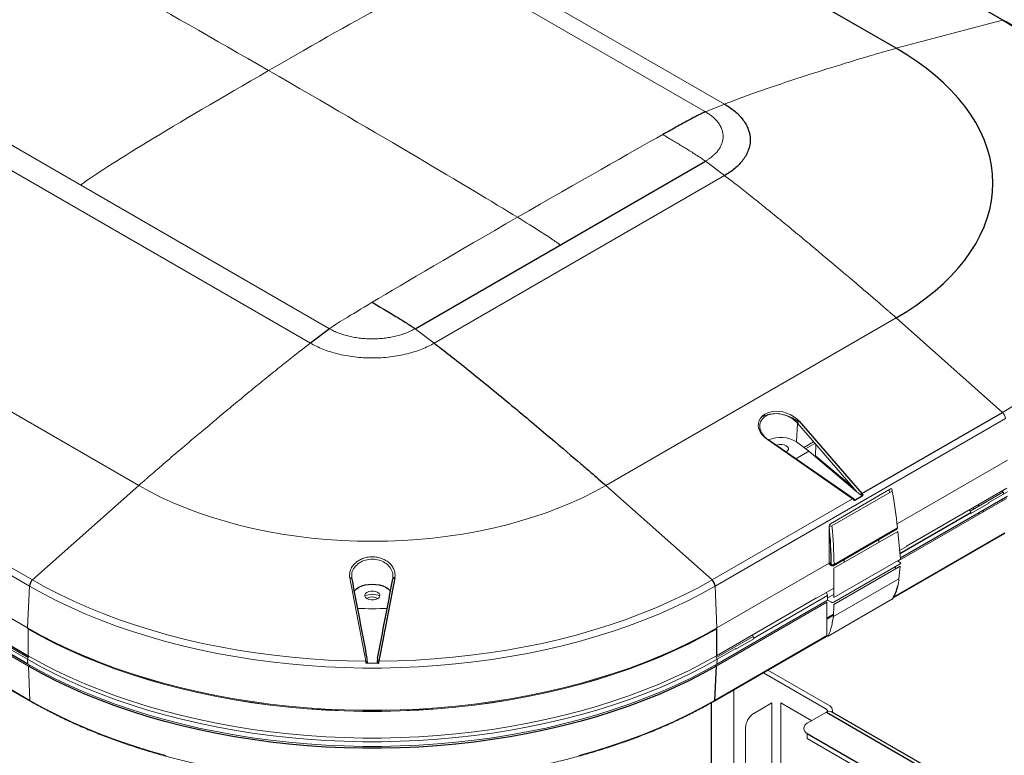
# Paper-space layout '_Isometric' of a CAD drawing. Header units: millimetres. Extents: x -1342 to 1339, y -551 to 2740.
# Tile 87 of 90: x -888 to -385, y 2175 to 2552. Entities that reach past the tile are written whole.
import ezdxf

# ---------------------------------------------------------------- set-up
doc = ezdxf.new("R2010")
doc.units = ezdxf.units.MM

psp = doc.layouts.new('_Isometric')

# ---------------------------------------------------------------- linework, layer by layer
at = {"color": 144, "linetype": 'Continuous', "lineweight": 18}
for p, q in [((-384.72, 2551.24), (-639.28, 2698.19)), ((-782.35, 2655.32), (-527.79, 2508.37)), ((-537.58, 2504.47), (-792.13, 2651.42)), ((-385.67, 2551.33), (-510.56, 2623.42)), ((-440.01, 2536.93), (-385.67, 2551.33)), ((-729.79, 2393.51), (-984.35, 2540.46)), ((-739.57, 2386.11), (-994.13, 2533.06)), ((-527.79, 2508.37), (-537.58, 2504.47)), ((-537.58, 2479.23), (-527.79, 2471.83)), ((-527.79, 2471.83), (-676.29, 2386.11)), ((-1081.91, 2460.28), (-827.35, 2313.32)), ((-883.26, 2261.83), (-1137.82, 2408.79)), ((-588.51, 2313.32), (-440.01, 2399.04)), ((-440.01, 2399.04), (-385.67, 2350.7)), ((-686.07, 2393.51), (-676.29, 2386.11)), ((-1138.77, 2387.42), (-884.21, 2240.46)), ((-883.81, 2220.94), (-1138.37, 2367.89)), ((-384.1, 2347.56), (-532.59, 2261.83)), ((-508.55, 2348.84), (-508.26, 2348.58)), ((-509.73, 2343.33), (-509.56, 2340.76)), ((-490.55, 2345.15), (-491.03, 2335.57)), ((-459.92, 2309.85), (-490.55, 2345.15)), ((-490.19, 2345.99), (-489.69, 2346.28)), ((-1006.59, 2337.07), (-881.7, 2264.97)), ((-462.3, 2306.45), (-505.82, 2336.76)), ((-461.91, 2306.59), (-505.43, 2336.9)), ((-491.03, 2335.57), (-484.75, 2330.79)), ((-490.26, 2335.17), (-490.86, 2335.44)), ((-490.26, 2335.17), (-490.4, 2335.09)), ((-482.27, 2335.61), (-487.29, 2332.72)), ((-486.35, 2332), (-481.54, 2334.78)), ((-481.28, 2328.54), (-481.08, 2334.24)), ((-491.27, 2327.03), (-484.75, 2330.79)), ((-484.75, 2330.79), (-459.92, 2309.85)), ((-462.29, 2312.59), (-481.28, 2328.54)), ((-479.55, 2327.08), (-480.03, 2326.81)), ((-479.87, 2326.68), (-479.39, 2326.95)), ((-439.55, 2293.63), (-383.16, 2326.19)), ((-471.44, 2320.27), (-471.93, 2319.98)), ((-827.35, 2313.32), (-881.7, 2264.97)), ((-588.51, 2313.32), (-534.16, 2264.97)), ((-473.66, 2293.75), (-442.85, 2311.53)), ((-461.69, 2311.89), (-462.07, 2311.67)), ((-461.57, 2311.76), (-461.93, 2311.55)), ((-434.74, 2282.32), (-383.47, 2311.92)), ((-534.16, 2264.97), (-462.3, 2306.45)), ((-442.07, 2310.41), (-472.88, 2292.62)), ((-462.21, 2306.52), (-461.36, 2305.97)), ((-443.4, 2309.64), (-443.67, 2311.06)), ((-442.11, 2311.15), (-442.02, 2310.14)), ((-383.56, 2306.66), (-439.16, 2274.56)), ((-385.16, 2310.03), (-402.22, 2300.18)), ((-383.12, 2310.13), (-392.64, 2304.63)), ((-385.74, 2306.25), (-385.77, 2305.38)), ((-385.56, 2310.68), (-385.6, 2309.78)), ((-385.59, 2310.69), (-385.56, 2310.68)), ((-385.08, 2308.99), (-385.16, 2310.03)), ((-392.66, 2304.31), (-401.89, 2298.98)), ((-397.72, 2302.78), (-398.26, 2303.38)), ((-392.66, 2304.31), (-392.64, 2304.63)), ((-401.88, 2299.3), (-402.5, 2300.93)), ((-401.88, 2299.3), (-401.89, 2298.98)), ((-395.16, 2299.96), (-395.66, 2300.52)), ((-474.33, 2292.55), (-474.33, 2273.1)), ((-471.79, 2272.9), (-439.34, 2291.64)), ((-439.66, 2291.45), (-439.66, 2291.45)), ((-439.34, 2292.45), (-439.43, 2292.5)), ((-474.11, 2288.95), (-474.33, 2288.82)), ((-439.66, 2291), (-472.11, 2272.27)), ((-471.83, 2270.99), (-439.14, 2289.86)), ((-441.56, 2255.82), (-384.58, 2288.71)), ((-437.85, 2275.62), (-439.14, 2289.86)), ((-448.88, 2285.68), (-448.88, 2284.24)), ((-434.74, 2282.12), (-438.26, 2280.09)), ((-434.74, 2282.32), (-434.74, 2282.12)), ((-531.65, 2240.46), (-474.33, 2273.55)), ((-474.33, 2273.55), (-473.21, 2272.9)), ((-472.89, 2272.27), (-474.33, 2273.1)), ((-474.19, 2273.47), (-473.43, 2273.91)), ((-473.38, 2273), (-473.21, 2273.1)), ((-473.21, 2272.9), (-472.89, 2272.27)), ((-471.79, 2272.9), (-472.11, 2272.27)), ((-471.96, 2252.37), (-438.01, 2271.97)), ((-471.94, 2253.57), (-437.97, 2273.19)), ((-471.83, 2256), (-437.85, 2275.62)), ((-471.83, 2270.99), (-471.83, 2256)), ((-466.56, 2275.47), (-466.56, 2274.03)), ((-440.32, 2271.83), (-440.44, 2270.57)), ((-437.97, 2273.87), (-439.42, 2274.71)), ((-438.7, 2265.5), (-438.01, 2271.97)), ((-718.36, 2267.9), (-718.43, 2265.54)), ((-883.26, 2261.83), (-884.21, 2240.46)), ((-532.59, 2261.83), (-531.65, 2240.46)), ((-472.06, 2246.25), (-438.7, 2265.5)), ((-438.7, 2265.48), (-472.06, 2246.23)), ((-441.02, 2264.16), (-441.02, 2264.14)), ((-711.81, 2256.85), (-711.57, 2256.91)), ((-704.28, 2256.91), (-704.05, 2256.85)), ((-531.96, 2226.19), (-480.7, 2255.79)), ((-475.06, 2257.05), (-512.85, 2235.23)), ((-480.7, 2255.59), (-471.83, 2260.71)), ((-480.7, 2255.59), (-480.7, 2255.79)), ((-475.59, 2258.54), (-475.06, 2257.05)), ((-471.83, 2257.63), (-475.06, 2255.77)), ((-475.06, 2254.68), (-475.06, 2257.05)), ((-710.45, 2255.66), (-710.72, 2255.48)), ((-475.48, 2253.59), (-532.05, 2220.94)), ((-475.06, 2254.68), (-531.72, 2221.97)), ((-475.48, 2253.59), (-475.48, 2236.23)), ((-475.06, 2254.68), (-473.13, 2253.57)), ((-474.81, 2236.28), (-441.86, 2255.3)), ((-471.96, 2252.37), (-472.06, 2246.25)), ((-460.96, 2252.63), (-460.96, 2252.65)), ((-475.48, 2244.92), (-472.04, 2246.9)), ((-466.27, 2249.57), (-466.27, 2249.59)), ((-883.92, 2225.3), (-917.31, 2244.57)), ((-883.89, 2239.83), (-883.89, 2226.19)), ((-532.87, 2203.4), (-475.48, 2236.53)), ((-531.65, 2240.46), (-531.96, 2239.83)), ((-513.17, 2236.13), (-531.94, 2225.3)), ((-513.44, 2236.89), (-512.85, 2235.23)), ((-475.13, 2236.37), (-475.48, 2236.57)), ((-474.66, 2236.64), (-475.13, 2236.37)), ((-512.87, 2234.91), (-522.09, 2229.59)), ((-512.87, 2234.91), (-512.85, 2235.23)), ((-884.25, 2224.41), (-893.77, 2229.9)), ((-884.25, 2224.41), (-883.64, 2226.05)), ((-531.61, 2224.41), (-532.22, 2226.05)), ((-522.08, 2229.9), (-531.61, 2224.41)), ((-522.08, 2229.9), (-522.09, 2229.59)), ((-884.25, 2224.41), (-884.14, 2221.97)), ((-883.81, 2220.94), (-883.07, 2221.36)), ((-883.81, 2220.94), (-882.99, 2203.4)), ((-705.22, 2224.69), (-705.25, 2224.5)), ((-532.05, 2220.94), (-532.79, 2221.36)), ((-531.61, 2224.41), (-531.72, 2221.97)), ((-507.86, 2217.54), (-476.25, 2199.29)), ((-505.61, 2218.84), (-474.01, 2200.59)), ((-522.97, 2148.6), (-522.97, 2208.82)), ((-503.55, 2202.09), (-512.78, 2196.76)), ((-503.55, 1923.81), (-503.55, 2202.09)), ((-499.06, 2202.09), (-499.06, 1921.22)), ((-483.23, 2192.96), (-499.06, 2202.09)), ((-475.69, 2197.31), (-485.48, 2191.66)), ((-472.57, 2197.27), (-472.57, 2198.1)), ((-517.02, 2154.3), (-517.02, 2189.41)), ((-485.48, 2186.48), (-485.48, 2183.88)), ((-485.48, 2183.88), (346.41, 1703.65))]:
    psp.add_line(p, q, dxfattribs=at)
at = {"color": 7, "linetype": 'Continuous', "lineweight": 25}
for p, q in [((-440.01, 2536.93), (-694.57, 2683.88)), ((-686.07, 2393.51), (-537.58, 2479.23)), ((-729.79, 2393.51), (-739.57, 2386.11)), ((-1138.45, 2373.15), (-883.89, 2226.19)), ((-884.14, 2221.97), (-1138.69, 2368.93)), ((-1137.55, 2350.35), (-882.99, 2203.4)), ((-1137.34, 2349.94), (-882.79, 2202.99)), ((-457.52, 2309.21), (-385.67, 2350.7)), ((-489.57, 2346.14), (-457.52, 2309.21)), ((-461.51, 2305.69), (-456.89, 2308.36)), ((-383.23, 2307.7), (-437.9, 2276.14)), ((-400.05, 2301.43), (-400.59, 2302.03)), ((-401.88, 2299.3), (-438.1, 2278.39)), ((-397.5, 2298.61), (-398.01, 2299.16)), ((-441.33, 2256.24), (-384.37, 2289.12)), ((-472.04, 2247.32), (-475.48, 2245.34)), ((-884.21, 2240.46), (-883.89, 2239.83)), ((-533.07, 2202.99), (-475.48, 2236.23)), ((-531.96, 2239.83), (-531.96, 2226.19)), ((-710.61, 2224.53), (-710.64, 2224.69)), ((-532.05, 2220.94), (-532.87, 2203.4)), ((-534.69, 2202.06), (-534.69, 2139.2)), ((-475.69, 2197.31), (359.35, 1715.25)), ((360.63, 1716.27), (-473.09, 2197.57)), ((-485.48, 2186.48), (348.07, 1705.28))]:
    psp.add_line(p, q, dxfattribs=at)
at = {"color": 7, "linetype": 'Continuous', "lineweight": 25, "flags": 128}
for points in [[(-313.71, 2452.96), (-314.02, 2458.43), (-314.7, 2463.89), (-315.74, 2469.33), (-317.15, 2474.74), (-318.92, 2480.12), (-321.04, 2485.45), (-323.52, 2490.74), (-326.35, 2495.96), (-329.53, 2501.12), (-333.04, 2506.2), (-336.9, 2511.2), (-341.09, 2516.11), (-345.6, 2520.93), (-350.43, 2525.63), (-355.57, 2530.23), (-361.02, 2534.71), (-366.76, 2539.07), (-372.79, 2543.3), (-379.09, 2547.38), (-385.67, 2551.33)], [(-440.01, 2399.04), (-434.63, 2402.3), (-429.5, 2405.7), (-424.66, 2409.23), (-420.1, 2412.89), (-415.84, 2416.66), (-411.89, 2420.54), (-408.25, 2424.53), (-404.94, 2428.6), (-401.95, 2432.77), (-399.3, 2437), (-396.99, 2441.3), (-395.03, 2445.66), (-393.42, 2450.07), (-392.17, 2454.52), (-391.27, 2458.99), (-390.73, 2463.48), (-390.55, 2467.99), (-390.73, 2472.49), (-391.27, 2476.98), (-392.17, 2481.46), (-393.42, 2485.9), (-395.03, 2490.31), (-396.99, 2494.67), (-399.3, 2498.97), (-401.95, 2503.21), (-404.94, 2507.37), (-408.25, 2511.44), (-411.89, 2515.43), (-415.84, 2519.31), (-420.1, 2523.09), (-424.66, 2526.74), (-429.5, 2530.27), (-434.63, 2533.67), (-440.01, 2536.93)], [(-696.42, 2266.05), (-696.62, 2266.07), (-696.8, 2266.05), (-696.98, 2266.01), (-697.13, 2265.95), (-697.25, 2265.87), (-697.35, 2265.77), (-697.41, 2265.66), (-697.43, 2265.54)], [(-717.32, 2259.04), (-717.01, 2259.48), (-716.05, 2260.42), (-714.81, 2261.25), (-713.32, 2261.92), (-711.63, 2262.42), (-709.81, 2262.73), (-707.93, 2262.83), (-706.04, 2262.73), (-704.22, 2262.42), (-702.54, 2261.92), (-701.05, 2261.25), (-699.8, 2260.42), (-698.85, 2259.48), (-698.56, 2259.08)], [(-532.05, 2220.94), (-538.91, 2217.12), (-546.03, 2213.46), (-553.38, 2209.96), (-560.96, 2206.63), (-568.75, 2203.46), (-576.75, 2200.47), (-584.94, 2197.66), (-593.31, 2195.03), (-601.85, 2192.59), (-610.55, 2190.34), (-619.38, 2188.29), (-628.35, 2186.43), (-637.44, 2184.77), (-646.63, 2183.31), (-655.9, 2182.06), (-665.26, 2181.01), (-674.68, 2180.17), (-684.14, 2179.54), (-693.64, 2179.12), (-703.16, 2178.91), (-712.69, 2178.91), (-722.22, 2179.12), (-731.72, 2179.54), (-741.18, 2180.17), (-750.6, 2181.01), (-759.95, 2182.06), (-769.23, 2183.31), (-778.42, 2184.77), (-787.51, 2186.43), (-796.47, 2188.29), (-805.31, 2190.34), (-814.01, 2192.59), (-822.55, 2195.03), (-830.92, 2197.66), (-839.11, 2200.47), (-847.11, 2203.46), (-854.9, 2206.63), (-862.48, 2209.96), (-869.83, 2213.46), (-876.94, 2217.12), (-883.81, 2220.94)]]:
    psp.add_lwpolyline(points, dxfattribs=at)
at = {"color": 144, "linetype": 'Continuous', "lineweight": 18, "flags": 128}
for points in [[(-385.67, 2350.7), (-379.09, 2354.64), (-372.79, 2358.73), (-366.76, 2362.95), (-361.02, 2367.31), (-355.57, 2371.79), (-350.43, 2376.39), (-345.6, 2381.1), (-341.09, 2385.91), (-336.9, 2390.82), (-333.04, 2395.82), (-329.53, 2400.9), (-326.35, 2406.06), (-323.52, 2411.29), (-321.04, 2416.57), (-318.92, 2421.9), (-317.15, 2427.28), (-315.74, 2432.69), (-314.7, 2438.13), (-314.02, 2443.59), (-313.71, 2449.06)], [(-505.82, 2336.76), (-507.32, 2337.96), (-508.58, 2339.3), (-509.55, 2340.73), (-510.2, 2342.22), (-510.52, 2343.71), (-510.5, 2345.18), (-510.14, 2346.56), (-509.44, 2347.83), (-508.44, 2348.94), (-507.15, 2349.86), (-505.62, 2350.56), (-503.89, 2351.03), (-502.02, 2351.25), (-500.05, 2351.21), (-498.06, 2350.91), (-496.08, 2350.37), (-494.19, 2349.59), (-492.45, 2348.61), (-490.89, 2347.45), (-489.57, 2346.14)], [(-505.82, 2336.76), (-505.71, 2336.84), (-505.61, 2336.89), (-505.52, 2336.91), (-505.45, 2336.91), (-505.43, 2336.9)], [(-496.24, 2330.49), (-495.52, 2331.06), (-495.15, 2331.73), (-495.15, 2332.43), (-495.52, 2333.1), (-496.24, 2333.67), (-497.23, 2334.09), (-498.39, 2334.3), (-499.61, 2334.3), (-500.77, 2334.09), (-501.19, 2333.94)], [(-827.35, 2313.32), (-821.71, 2310.21), (-815.82, 2307.25), (-809.71, 2304.46), (-803.37, 2301.83), (-796.84, 2299.37), (-790.11, 2297.09), (-783.21, 2294.99), (-776.15, 2293.07), (-768.94, 2291.35), (-761.6, 2289.82), (-754.15, 2288.49), (-746.6, 2287.35), (-738.96, 2286.43), (-731.26, 2285.7), (-723.51, 2285.18), (-715.73, 2284.87), (-707.93, 2284.77), (-700.13, 2284.87), (-692.35, 2285.18), (-684.6, 2285.7), (-676.9, 2286.43), (-669.26, 2287.35), (-661.71, 2288.49), (-654.26, 2289.82), (-646.92, 2291.35), (-639.71, 2293.07), (-632.65, 2294.99), (-625.75, 2297.09), (-619.02, 2299.37), (-612.48, 2301.83), (-606.15, 2304.46), (-600.03, 2307.25), (-594.15, 2310.21), (-588.51, 2313.32)], [(-462.3, 2306.45), (-462.23, 2306.51), (-462.16, 2306.56), (-462.09, 2306.59), (-462.03, 2306.61), (-461.98, 2306.61), (-461.94, 2306.61), (-461.9, 2306.59), (-461.88, 2306.55)], [(-719.43, 2266.05), (-719.24, 2266.07), (-719.05, 2266.05), (-718.88, 2266.01), (-718.73, 2265.95), (-718.6, 2265.87), (-718.51, 2265.77), (-718.45, 2265.66), (-718.43, 2265.54)], [(-532.59, 2261.83), (-539.44, 2258.03), (-546.53, 2254.38), (-553.86, 2250.89), (-561.41, 2247.57), (-569.18, 2244.41), (-577.16, 2241.43), (-585.32, 2238.63), (-593.67, 2236.01), (-602.18, 2233.58), (-610.85, 2231.33), (-619.66, 2229.28), (-628.6, 2227.43), (-637.66, 2225.78), (-646.82, 2224.32), (-656.06, 2223.07), (-665.39, 2222.03), (-674.78, 2221.19), (-684.22, 2220.56), (-693.69, 2220.14), (-703.18, 2219.93), (-712.68, 2219.93), (-722.17, 2220.14), (-731.64, 2220.56), (-741.08, 2221.19), (-750.47, 2222.03), (-759.79, 2223.07), (-769.04, 2224.32), (-778.2, 2225.78), (-787.26, 2227.43), (-796.2, 2229.28), (-805.01, 2231.33), (-813.68, 2233.58), (-822.19, 2236.01), (-830.54, 2238.63), (-838.7, 2241.43), (-846.67, 2244.41), (-854.44, 2247.57), (-862, 2250.89), (-869.33, 2254.38), (-876.42, 2258.03), (-883.26, 2261.83)], [(-881.7, 2264.97), (-874.87, 2261.18), (-867.79, 2257.54), (-860.47, 2254.06), (-852.92, 2250.74), (-845.16, 2247.6), (-837.19, 2244.63), (-829.04, 2241.84), (-820.7, 2239.24), (-812.19, 2236.82), (-803.53, 2234.6), (-794.73, 2232.56), (-785.79, 2230.73), (-776.74, 2229.1), (-767.59, 2227.66), (-758.35, 2226.44), (-749.04, 2225.42), (-739.66, 2224.61), (-730.24, 2224.01), (-720.78, 2223.61), (-711.3, 2223.43)], [(-704.55, 2223.43), (-695.08, 2223.61), (-685.62, 2224.01), (-676.2, 2224.61), (-666.82, 2225.42), (-657.51, 2226.44), (-648.27, 2227.66), (-639.11, 2229.1), (-630.06, 2230.73), (-621.13, 2232.56), (-612.33, 2234.6), (-603.67, 2236.82), (-595.16, 2239.24), (-586.82, 2241.84), (-578.66, 2244.63), (-570.7, 2247.6), (-562.94, 2250.74), (-555.39, 2254.06), (-548.07, 2257.54), (-540.99, 2261.18), (-534.16, 2264.97)], [(-710.69, 2258.65), (-711.4, 2258.08), (-711.78, 2257.41), (-711.78, 2256.71), (-711.4, 2256.04), (-710.69, 2255.47), (-709.7, 2255.05), (-708.54, 2254.83), (-707.32, 2254.83), (-706.16, 2255.05), (-705.17, 2255.47), (-704.45, 2256.04), (-704.08, 2256.71), (-704.08, 2257.41), (-704.45, 2258.08), (-705.17, 2258.65), (-706.16, 2259.06), (-707.32, 2259.28), (-708.54, 2259.28), (-709.7, 2259.06), (-710.69, 2258.65)], [(-460.35, 2252.99), (-460.39, 2252.98), (-460.4, 2252.97)], [(-466.63, 2249.38), (-466.64, 2249.37), (-466.66, 2249.34)], [(-884.21, 2240.46), (-877.33, 2236.64), (-870.2, 2232.97), (-862.83, 2229.46), (-855.23, 2226.12), (-847.42, 2222.95), (-839.41, 2219.95), (-831.2, 2217.14), (-822.81, 2214.5), (-814.25, 2212.06), (-805.53, 2209.8), (-796.67, 2207.74), (-787.69, 2205.88), (-778.58, 2204.21), (-769.37, 2202.75), (-760.07, 2201.49), (-750.7, 2200.45), (-741.26, 2199.6), (-731.77, 2198.97), (-722.25, 2198.55), (-712.7, 2198.34), (-703.15, 2198.34), (-693.61, 2198.55), (-684.09, 2198.97), (-674.6, 2199.6), (-665.16, 2200.45), (-655.79, 2201.49), (-646.49, 2202.75), (-637.28, 2204.21), (-628.17, 2205.88), (-619.18, 2207.74), (-610.32, 2209.8), (-601.61, 2212.06), (-593.05, 2214.5), (-584.66, 2217.14), (-576.45, 2219.95), (-568.43, 2222.95), (-560.62, 2226.12), (-553.03, 2229.46), (-545.66, 2232.97), (-538.53, 2236.64), (-531.65, 2240.46)], [(-883.89, 2239.91), (-877.02, 2236.1), (-869.91, 2232.43), (-862.55, 2228.93), (-854.97, 2225.6), (-847.17, 2222.43), (-839.17, 2219.44), (-830.98, 2216.63), (-822.6, 2214), (-814.06, 2211.56), (-805.36, 2209.3), (-796.52, 2207.25), (-787.54, 2205.39), (-778.45, 2203.73), (-769.26, 2202.27), (-759.98, 2201.01), (-750.62, 2199.97), (-741.2, 2199.13), (-731.73, 2198.49), (-722.22, 2198.07), (-712.7, 2197.86), (-703.16, 2197.86), (-693.64, 2198.07), (-684.13, 2198.49), (-674.66, 2199.13), (-665.24, 2199.97), (-655.88, 2201.01), (-646.6, 2202.27), (-637.4, 2203.73), (-628.31, 2205.39), (-619.34, 2207.25), (-610.5, 2209.3), (-601.8, 2211.56), (-593.26, 2214), (-584.88, 2216.63), (-576.69, 2219.44), (-568.68, 2222.43), (-560.89, 2225.6), (-553.31, 2228.93), (-545.95, 2232.43), (-538.83, 2236.1), (-531.96, 2239.91)], [(-531.96, 2239.83), (-538.83, 2236.02), (-545.95, 2232.35), (-553.31, 2228.85), (-560.89, 2225.52), (-568.69, 2222.35), (-576.69, 2219.36), (-584.88, 2216.55), (-593.26, 2213.92), (-601.8, 2211.47), (-610.5, 2209.22), (-619.34, 2207.17), (-628.31, 2205.31), (-637.4, 2203.64), (-646.6, 2202.19), (-655.88, 2200.93), (-665.24, 2199.88), (-674.66, 2199.04), (-684.13, 2198.41), (-693.64, 2197.99), (-703.16, 2197.78), (-712.7, 2197.78), (-722.22, 2197.99), (-731.73, 2198.41), (-741.2, 2199.04), (-750.62, 2199.88), (-759.98, 2200.93), (-769.26, 2202.19), (-778.45, 2203.64), (-787.54, 2205.31), (-796.52, 2207.17), (-805.36, 2209.22), (-814.06, 2211.47), (-822.6, 2213.92), (-830.98, 2216.55), (-839.17, 2219.36), (-847.17, 2222.35), (-854.97, 2225.52), (-862.55, 2228.85), (-869.91, 2232.35), (-877.02, 2236.02), (-883.89, 2239.83)], [(-883.89, 2226.19), (-877.02, 2222.38), (-869.91, 2218.72), (-862.55, 2215.22), (-854.97, 2211.88), (-847.17, 2208.71), (-839.17, 2205.72), (-830.98, 2202.91), (-822.6, 2200.28), (-814.06, 2197.84), (-805.36, 2195.59), (-796.52, 2193.53), (-787.54, 2191.67), (-778.45, 2190.01), (-769.26, 2188.55), (-759.98, 2187.3), (-750.62, 2186.25), (-741.2, 2185.41), (-731.73, 2184.78), (-722.22, 2184.36), (-712.7, 2184.14), (-703.16, 2184.14), (-693.64, 2184.36), (-684.13, 2184.78), (-674.66, 2185.41), (-665.24, 2186.25), (-655.88, 2187.3), (-646.6, 2188.55), (-637.4, 2190.01), (-628.31, 2191.67), (-619.34, 2193.53), (-610.5, 2195.59), (-601.8, 2197.84), (-593.26, 2200.28), (-584.88, 2202.91), (-576.69, 2205.72), (-568.68, 2208.71), (-560.89, 2211.88), (-553.31, 2215.22), (-545.95, 2218.72), (-538.83, 2222.38), (-531.96, 2226.19)], [(-531.61, 2224.41), (-538.49, 2220.58), (-545.62, 2216.91), (-552.99, 2213.4), (-560.59, 2210.06), (-568.4, 2206.89), (-576.42, 2203.89), (-584.63, 2201.07), (-593.03, 2198.44), (-601.59, 2195.99), (-610.3, 2193.73), (-619.16, 2191.67), (-628.15, 2189.81), (-637.26, 2188.15), (-646.47, 2186.68), (-655.77, 2185.43), (-665.15, 2184.38), (-674.59, 2183.54), (-684.08, 2182.9), (-693.61, 2182.48), (-703.15, 2182.27), (-712.71, 2182.27), (-722.25, 2182.48), (-731.78, 2182.9), (-741.27, 2183.54), (-750.71, 2184.38), (-760.08, 2185.43), (-769.39, 2186.68), (-778.6, 2188.15), (-787.7, 2189.81), (-796.69, 2191.67), (-805.55, 2193.73), (-814.27, 2195.99), (-822.83, 2198.44), (-831.22, 2201.07), (-839.44, 2203.89), (-847.45, 2206.89), (-855.27, 2210.06), (-862.86, 2213.4), (-870.23, 2216.91), (-877.37, 2220.58), (-884.25, 2224.41)], [(-531.72, 2221.97), (-538.6, 2218.15), (-545.73, 2214.48), (-553.09, 2210.98), (-560.69, 2207.64), (-568.49, 2204.47), (-576.51, 2201.47), (-584.71, 2198.65), (-593.1, 2196.02), (-601.65, 2193.58), (-610.37, 2191.32), (-619.22, 2189.26), (-628.2, 2187.4), (-637.31, 2185.74), (-646.51, 2184.28), (-655.81, 2183.02), (-665.18, 2181.97), (-674.61, 2181.13), (-684.1, 2180.5), (-693.62, 2180.08), (-703.16, 2179.86), (-712.7, 2179.86), (-722.24, 2180.08), (-731.76, 2180.5), (-741.24, 2181.13), (-750.68, 2181.97), (-760.05, 2183.02), (-769.35, 2184.28), (-778.55, 2185.74), (-787.65, 2187.4), (-796.64, 2189.26), (-805.49, 2191.32), (-814.2, 2193.58), (-822.76, 2196.02), (-831.15, 2198.65), (-839.35, 2201.47), (-847.36, 2204.47), (-855.17, 2207.64), (-862.76, 2210.98), (-870.13, 2214.48), (-877.26, 2218.15), (-884.14, 2221.97)], [(-882.99, 2203.4), (-876.16, 2199.6), (-869.08, 2195.96), (-861.76, 2192.48), (-854.22, 2189.16), (-846.46, 2186.01), (-838.5, 2183.03), (-830.35, 2180.23), (-822.01, 2177.62), (-813.51, 2175.19)], [(-602.34, 2175.19), (-593.84, 2177.62), (-585.51, 2180.23), (-577.36, 2183.03), (-569.4, 2186.01), (-561.64, 2189.16), (-554.1, 2192.48), (-546.78, 2195.96), (-539.7, 2199.6), (-532.87, 2203.4)]]:
    psp.add_lwpolyline(points, dxfattribs=at)
at = {"color": 144, "linetype": 'Continuous', "lineweight": 18}
for centre, radius, start, end in [((-385.29, 2550.17), 1.21, 61.761, 107.8648), ((-502.34, 2336.46), 13.49, 94.6616, 116.0541), ((-501.9, 2330.65), 19.3, 52.6561, 73.7263), ((-388.84, 2347.15), 4.76, 4.8726, 48.1034), ((-488.92, 2344.51), 1.75, 111.7565, 158.6409), ((-499.08, 2322.9), 15.02, 57.5569, 113.5913), ((-442.57, 2311.17), 0.461, 357.5253, 127.4065), ((-465.11, 2302.77), 4.64, 39.0313, 52.7017), ((-448.48, 2323.36), 17.7, 229.7384, 236.3478), ((-456.78, 2307.45), 1.91, 112.9766, 142.1339), ((-460.96, 2306), 4.71, 30.0507, 43.0817), ((-660.47, 2269.12), 222.27, 5.815, 10.7062), ((-472.85, 2292.51), 1.48, 123.115, 178.5287), ((-695.59, 2271.29), 222.18, 0.4362, 5.2257), ((-473.72, 2294.41), 1.97, 253.4696, 295.2248), ((-698.05, 2270.39), 224.85, 0.639, 5.6465), ((-697.74, 2270.34), 225.96, 0.6498, 5.6588), ((-707.93, 2248.49), 9.17, 65.0169, 114.9831), ((-707.94, 2251.12), 5.18, 57.3013, 118.9853), ((-442.47, 2255.77), 0.765, 277.5718, 322.4228), ((-441.89, 2255.43), 0.127, 284.2613, 358.9967), ((-441.9, 2255.69), 0.287, 298.1781, 3.3554), ((-707.93, 2600.32), 350.03, 268.7536, 271.2463), ((-496.11, 2246.51), 23.61, 334.5891, 350.3816), ((-475.03, 2236.89), 0.564, 221.3497, 296.3542), ((-475.13, 2236.7), 0.526, 232.6206, 307.3794), ((-707.93, 2649.87), 427.43, 269.5618, 270.4382), ((-704.74, 2222.36), 1.09, 80.1398, 127.0192), ((-533.34, 2203.38), 0.48, 304.7313, 2.5195), ((-475.69, 2197.96), 3.12, 2.6055, 57.3945), ((-507.81, 2189), 9.22, 122.6055, 177.3945), ((-477.94, 2196.65), 3.14, 18.3952, 57.3106), ((-474.16, 2195.18), 2.62, 65.6929, 125.6176), ((-484.49, 2189.07), 2.77, 110.7834, 249.2166)]:
    psp.add_arc(centre, radius, start, end, dxfattribs=at)
at = {"color": 7, "linetype": 'Continuous', "lineweight": 25}
for centre, radius, start, end in [((-878.52, 2261.43), 4.76, 131.8966, 175.1274), ((-537.34, 2261.43), 4.76, 4.8726, 48.1034), ((-466.09, 2269.03), 27.86, 330.8024, 345.4376), ((-711.12, 2222.36), 1.09, 52.9808, 99.8602), ((-882.51, 2203.38), 0.48, 177.4758, 235.328)]:
    psp.add_arc(centre, radius, start, end, dxfattribs=at)
at = {"color": 144, "linetype": 'Continuous', "lineweight": 18}
for points in [[(-760.96, 2525.55), (-818.45, 2558.74), (-863.18, 2583.91), (-888.24, 2597.44)], [(-760.96, 2525.55), (-703.47, 2492.36), (-658.74, 2465.89), (-633.68, 2450.49)], [(-559.4, 2492.81), (-576.2, 2483.45), (-601.89, 2468.84), (-633.68, 2450.49)], [(-633.68, 2450.49), (-665.47, 2432.14), (-691.16, 2417.08), (-707.97, 2407.04)], [(-711.3, 2223.43), (-714.01, 2237.65), (-716.72, 2251.86), (-719.43, 2266.05)], [(-441.86, 2255.3), (-441.82, 2255.35), (-441.79, 2255.4), (-441.77, 2255.44)], [(-475.45, 2236.28), (-475.47, 2236.34), (-475.47, 2236.42), (-475.45, 2236.51)], [(-474.78, 2236.38), (-474.8, 2236.34), (-474.81, 2236.31), (-474.81, 2236.28)]]:
    psp.add_open_spline(points, degree=3, dxfattribs=at)
for points, knots in [([(-760.96, 2525.55), (-711.99, 2553.91), (-675.22, 2573.82), (-665.35, 2577.75), (-664.86, 2577.95)], [0, 0, 0, 0, 0.95, 1, 1, 1, 1]), ([(-313.33, 2466.31), (-313.35, 2466.43), (-313.68, 2468.26), (-314.62, 2471.78), (-316.16, 2476.87), (-318.05, 2481.92), (-320.24, 2486.93), (-322.73, 2491.89), (-325.53, 2496.8), (-328.63, 2501.65), (-332.02, 2506.43), (-335.71, 2511.13), (-339.68, 2515.76), (-343.94, 2520.29), (-348.47, 2524.74), (-353.27, 2529.09), (-358.34, 2533.33), (-363.66, 2537.46), (-369.23, 2541.48), (-375.05, 2545.38), (-380.24, 2548.62), (-383.52, 2550.54), (-384.72, 2551.24)], [0, 0, 0, 0, 0.0035345, 0.0567633, 0.1100369, 0.1633644, 0.2167519, 0.2702023, 0.3237158, 0.3772902, 0.4309211, 0.4846031, 0.5383299, 0.5920947, 0.6458911, 0.6997128, 0.753554, 0.8074098, 0.8612757, 0.9151479, 0.9690234, 1, 1, 1, 1]), ([(-527.79, 2508.37), (-527.55, 2508.46), (-527.3, 2508.56), (-521.77, 2510.75), (-515.6, 2513.01), (-502.28, 2517.66), (-495.15, 2520.04), (-481.18, 2524.57), (-474.37, 2526.71), (-462.29, 2530.43), (-457.05, 2532.01), (-450.88, 2533.84), (-449.1, 2534.36), (-446.09, 2535.23), (-444.87, 2535.59), (-441.9, 2536.43), (-440.89, 2536.69), (-440.01, 2536.93)], [0.2440624, 0.2440624, 0.2440624, 0.2440624, 0.25, 0.25, 0.375, 0.375, 0.5, 0.5, 0.625, 0.625, 0.75, 0.75, 0.8125, 0.8125, 0.875, 0.875, 1, 1, 1, 1]), ([(-760.96, 2525.55), (-809.93, 2497.37), (-846.71, 2474.82), (-856.57, 2467.36), (-857.07, 2466.98)], [0, 0, 0, 0, 0.95, 1, 1, 1, 1]), ([(-537.58, 2479.23), (-537.38, 2479.35), (-536.97, 2479.6), (-536.37, 2479.97), (-535.79, 2480.35), (-535.23, 2480.74), (-534.7, 2481.14), (-534.2, 2481.54), (-533.71, 2481.95), (-532.86, 2482.71), (-531.75, 2483.84), (-530.55, 2485.41), (-529.62, 2487.03), (-528.77, 2489.17), (-528.36, 2491.85), (-528.78, 2494.61), (-529.73, 2496.92), (-530.88, 2498.78), (-532.38, 2500.56), (-533.83, 2501.88), (-535.01, 2502.8), (-535.82, 2503.37), (-536.69, 2503.93), (-537.28, 2504.29), (-537.58, 2504.47)], [0, 0, 0, 0, 0.0179601, 0.0363566, 0.054654, 0.0725104, 0.0902706, 0.1079944, 0.1257232, 0.1434876, 0.2044353, 0.2654752, 0.3264808, 0.3875084, 0.5000242, 0.6125441, 0.6829803, 0.753408, 0.8238831, 0.8942022, 0.9203093, 0.9465067, 0.9734652, 1, 1, 1, 1]), ([(-559.4, 2492.81), (-558.6, 2492.34), (-557.01, 2491.39), (-554.63, 2489.97), (-552.25, 2488.54), (-549.86, 2487.1), (-547.47, 2485.65), (-544.99, 2484.13), (-542.42, 2482.52), (-540.33, 2481.17), (-538.81, 2480.13), (-538.14, 2479.64), (-537.73, 2479.34), (-537.63, 2479.27), (-537.58, 2479.23)], [0, 0, 0, 0, 0.109174, 0.218086, 0.327018, 0.436185, 0.545487, 0.654725, 0.776932, 0.899437, 0.942755, 0.986037, 0.993017, 1, 1, 1, 1]), ([(-527.79, 2471.83), (-525.83, 2470.35), (-523.74, 2468.74), (-519.34, 2465.32), (-517.03, 2463.5), (-512.24, 2459.69), (-509.75, 2457.7), (-504.66, 2453.58), (-499.45, 2449.34), (-494.13, 2444.96), (-488.83, 2440.57), (-486.18, 2438.37), (-478.38, 2431.86), (-473.36, 2427.63), (-464.17, 2419.86), (-460.02, 2416.33), (-454.7, 2411.78), (-453.08, 2410.39), (-450.15, 2407.88), (-448.85, 2406.75), (-446.56, 2404.77), (-445.57, 2403.92), (-444.3, 2402.82), (-443.92, 2402.48), (-443.21, 2401.86), (-441.6, 2400.46), (-440.68, 2399.64), (-440.01, 2399.04)], [0, 0, 0, 0, 0.0625, 0.0625, 0.125, 0.125, 0.1875, 0.1875, 0.25, 0.3125, 0.3125, 0.375, 0.375, 0.5, 0.5, 0.625, 0.625, 0.6875, 0.6875, 0.75, 0.75, 0.8125, 0.8125, 0.84375, 0.84375, 0.875, 1, 1, 1, 1]), ([(-633.68, 2450.49), (-629.19, 2447.73), (-622.08, 2443.3), (-616.13, 2439.43), (-613.22, 2437.43), (-612.28, 2436.72), (-611.82, 2436.37)], [0, 0, 0, 0, 0.372322, 0.686161, 0.846126, 1, 1, 1, 1]), ([(-729.79, 2393.51), (-729.56, 2393.68), (-727.62, 2395.15), (-719.36, 2400.24), (-707.97, 2407.04)], [0.5662346, 0.5662346, 0.5662346, 0.5662346, 0.6162346, 1, 1, 1, 1]), ([(-686.07, 2393.51), (-686.8, 2393.11), (-688.28, 2392.3), (-689.91, 2391.61), (-690.75, 2391.29), (-691.6, 2390.96), (-693.33, 2390.36), (-695.16, 2389.86), (-696.1, 2389.64), (-697.03, 2389.41), (-698.94, 2389.02), (-700.91, 2388.74), (-701.9, 2388.62), (-702.89, 2388.51), (-704.89, 2388.34), (-706.92, 2388.28), (-708.94, 2388.28), (-710.96, 2388.34), (-712.97, 2388.51), (-713.96, 2388.62), (-714.95, 2388.74), (-716.92, 2389.02), (-718.82, 2389.41), (-719.76, 2389.64), (-720.69, 2389.86), (-722.53, 2390.36), (-724.26, 2390.96), (-725.1, 2391.29), (-725.95, 2391.61), (-727.58, 2392.3), (-729.05, 2393.11), (-729.79, 2393.51)], [0, 0, 0, 0, 0.0625, 0.125, 0.125, 0.125, 0.1875, 0.25, 0.25, 0.25, 0.3125, 0.375, 0.375, 0.375, 0.4375, 0.5, 0.5, 0.5625, 0.625, 0.625, 0.625, 0.6875, 0.75, 0.75, 0.75, 0.8125, 0.875, 0.875, 0.875, 0.9375, 1, 1, 1, 1]), ([(-739.57, 2386.11), (-741.53, 2384.63), (-743.63, 2383.02), (-748.03, 2379.59), (-750.34, 2377.78), (-755.13, 2373.97), (-757.61, 2371.98), (-762.7, 2367.86), (-767.92, 2363.61), (-773.24, 2359.23), (-778.54, 2354.85), (-781.18, 2352.65), (-788.98, 2346.14), (-794.01, 2341.91), (-803.19, 2334.14), (-807.34, 2330.61), (-812.66, 2326.06), (-814.29, 2324.67), (-817.21, 2322.15), (-818.52, 2321.03), (-820.81, 2319.05), (-821.79, 2318.2), (-823.06, 2317.09), (-823.45, 2316.76), (-824.16, 2316.14), (-825.77, 2314.73), (-826.69, 2313.91), (-827.35, 2313.32)], [0, 0, 0, 0, 0.0625, 0.0625, 0.125, 0.125, 0.1875, 0.1875, 0.25, 0.3125, 0.3125, 0.375, 0.375, 0.5, 0.5, 0.625, 0.625, 0.6875, 0.6875, 0.75, 0.75, 0.8125, 0.8125, 0.84375, 0.84375, 0.875, 1, 1, 1, 1]), ([(-676.29, 2386.11), (-678.15, 2385.03), (-680.25, 2384.01), (-684.89, 2382.17), (-687.44, 2381.35), (-692.87, 2379.99), (-695.77, 2379.45), (-701.75, 2378.73), (-704.84, 2378.54), (-711.02, 2378.54), (-714.11, 2378.73), (-720.09, 2379.45), (-722.98, 2379.99), (-728.42, 2381.35), (-730.96, 2382.17), (-735.61, 2384.01), (-737.71, 2385.03), (-739.57, 2386.11)], [0, 0, 0, 0, 0.125, 0.125, 0.25, 0.25, 0.375, 0.375, 0.5, 0.5, 0.625, 0.625, 0.75, 0.75, 0.875, 0.875, 1, 1, 1, 1]), ([(-490.55, 2345.15), (-490.96, 2345.59), (-492.15, 2346.89), (-494.32, 2348.29), (-496.7, 2349.28), (-499.16, 2349.96), (-502.25, 2350.2), (-505.52, 2349.53), (-508, 2348.03), (-509.5, 2345.92), (-509.92, 2343.39), (-509.18, 2340.68), (-507.64, 2338.4), (-506.21, 2337.25), (-505.7, 2336.83)], [0, 0, 0, 0, 0.054412, 0.159373, 0.211873, 0.264363, 0.366037, 0.463513, 0.557562, 0.650375, 0.744462, 0.841747, 0.942956, 1, 1, 1, 1]), ([(-461.88, 2306.55), (-461.78, 2306.49), (-461.69, 2306.43), (-461.53, 2306.29), (-461.46, 2306.22), (-461.36, 2306.07), (-461.33, 2305.98), (-461.36, 2305.82), (-461.41, 2305.74), (-461.51, 2305.69)], [0, 0, 0, 0, 0.25, 0.25, 0.5, 0.5, 0.75, 0.75, 1, 1, 1, 1]), ([(-439.66, 2291.45), (-439.66, 2291.45), (-439.65, 2291.45), (-439.64, 2291.44), (-439.62, 2291.43), (-439.61, 2291.42), (-439.59, 2291.4), (-439.57, 2291.39), (-439.56, 2291.37), (-439.55, 2291.36), (-439.54, 2291.35), (-439.53, 2291.33), (-439.52, 2291.32), (-439.51, 2291.3), (-439.51, 2291.29), (-439.5, 2291.27), (-439.5, 2291.26), (-439.5, 2291.24), (-439.5, 2291.23), (-439.5, 2291.21), (-439.5, 2291.19), (-439.5, 2291.18), (-439.51, 2291.16), (-439.51, 2291.15), (-439.52, 2291.13), (-439.53, 2291.12), (-439.54, 2291.1), (-439.55, 2291.09), (-439.56, 2291.08), (-439.57, 2291.07), (-439.58, 2291.06), (-439.59, 2291.05), (-439.6, 2291.04), (-439.62, 2291.02), (-439.64, 2291.01), (-439.65, 2291), (-439.66, 2291)], [0, 0, 0, 0, 0.012598, 0.031454, 0.06281, 0.087876, 0.125539, 0.154321, 0.197228, 0.218586, 0.250568, 0.279, 0.321761, 0.343263, 0.375621, 0.404229, 0.44693, 0.468244, 0.500231, 0.528733, 0.571769, 0.593324, 0.625478, 0.653945, 0.696572, 0.717913, 0.749999, 0.778692, 0.795952, 0.821752, 0.84316, 0.875176, 0.900043, 0.937372, 0.968594, 1, 1, 1, 1]), ([(-719.43, 2266.05), (-719.56, 2266.71), (-719.59, 2267.36), (-719.52, 2268.34), (-719.47, 2268.66), (-719.33, 2269.32), (-719.24, 2269.64), (-718.91, 2270.59), (-718.61, 2271.2), (-718.03, 2272.09), (-717.81, 2272.38), (-717.35, 2272.93), (-717.1, 2273.2), (-716.56, 2273.71), (-716.28, 2273.95), (-715.68, 2274.42), (-715.36, 2274.64), (-714.35, 2275.26), (-713.64, 2275.62), (-712.49, 2276.05), (-712.1, 2276.18), (-711.29, 2276.41), (-710.88, 2276.5), (-709.64, 2276.72), (-708.8, 2276.8), (-707.51, 2276.8), (-707.09, 2276.78), (-706.24, 2276.71), (-705.82, 2276.65), (-705, 2276.5), (-704.59, 2276.41), (-703.78, 2276.19), (-703.38, 2276.06), (-702.24, 2275.63), (-701.52, 2275.27), (-700.18, 2274.44), (-699.57, 2273.97), (-698.77, 2273.21), (-698.52, 2272.94), (-698.05, 2272.38), (-697.84, 2272.09), (-697.26, 2271.21), (-696.95, 2270.6), (-696.62, 2269.64), (-696.52, 2269.32), (-696.39, 2268.67), (-696.34, 2268.35), (-696.29, 2267.69), (-696.29, 2267.37), (-696.32, 2266.71), (-696.36, 2266.38), (-696.42, 2266.05)], [0, 0, 0, 0, 0.0625, 0.0625, 0.09375, 0.09375, 0.125, 0.125, 0.1875, 0.1875, 0.21875, 0.21875, 0.25, 0.25, 0.28125, 0.28125, 0.3125, 0.3125, 0.375, 0.375, 0.40625, 0.40625, 0.4375, 0.4375, 0.5, 0.5, 0.53125, 0.53125, 0.5625, 0.5625, 0.59375, 0.59375, 0.625, 0.625, 0.6875, 0.6875, 0.75, 0.75, 0.78125, 0.78125, 0.8125, 0.8125, 0.875, 0.875, 0.90625, 0.90625, 0.9375, 0.9375, 0.96875, 0.96875, 1, 1, 1, 1]), ([(-697.37, 2266.26), (-697.38, 2267.2), (-697.41, 2269.1), (-698.92, 2271.76), (-701.3, 2273.9), (-704.39, 2275.29), (-707.88, 2275.79), (-711.45, 2275.31), (-714.73, 2273.82), (-717.13, 2271.48), (-718.37, 2269.35), (-718.36, 2268.12), (-718.36, 2267.9)], [0, 0, 0, 0, 0.106051, 0.216275, 0.32238, 0.425718, 0.528952, 0.634972, 0.745402, 0.859575, 0.974889, 1, 1, 1, 1]), ([(-473.21, 2272.9), (-473.18, 2272.89), (-473.13, 2272.86), (-473.05, 2272.83), (-472.97, 2272.8), (-472.85, 2272.77), (-472.7, 2272.75), (-472.5, 2272.74), (-472.31, 2272.75), (-472.12, 2272.78), (-471.94, 2272.83), (-471.84, 2272.88), (-471.79, 2272.9)], [0, 0, 0, 0, 0.06505, 0.128415, 0.190093, 0.250087, 0.376203, 0.499838, 0.624282, 0.74953, 0.872609, 1, 1, 1, 1]), ([(-472.11, 2272.27), (-472.11, 2272.27), (-472.12, 2272.26), (-472.13, 2272.25), (-472.15, 2272.25), (-472.17, 2272.24), (-472.19, 2272.23), (-472.22, 2272.22), (-472.24, 2272.21), (-472.27, 2272.2), (-472.29, 2272.2), (-472.32, 2272.19), (-472.34, 2272.19), (-472.37, 2272.18), (-472.39, 2272.18), (-472.42, 2272.18), (-472.45, 2272.18), (-472.48, 2272.17), (-472.5, 2272.17), (-472.53, 2272.17), (-472.56, 2272.18), (-472.58, 2272.18), (-472.61, 2272.18), (-472.64, 2272.18), (-472.66, 2272.19), (-472.69, 2272.19), (-472.71, 2272.2), (-472.73, 2272.2), (-472.75, 2272.21), (-472.77, 2272.21), (-472.79, 2272.22), (-472.8, 2272.23), (-472.83, 2272.24), (-472.85, 2272.25), (-472.87, 2272.26), (-472.88, 2272.26), (-472.89, 2272.27)], [0, 0, 0, 0, 0.012598, 0.031455, 0.062813, 0.087881, 0.12555, 0.154333, 0.197232, 0.218588, 0.250568, 0.279001, 0.321768, 0.343275, 0.375631, 0.404234, 0.44693, 0.468243, 0.500231, 0.528736, 0.571775, 0.593317, 0.62548, 0.653944, 0.69657, 0.717912, 0.75, 0.778695, 0.795955, 0.821753, 0.84316, 0.875176, 0.900042, 0.937372, 0.968594, 1, 1, 1, 1]), ([(-437.97, 2273.19), (-437.81, 2273.28), (-437.72, 2273.4), (-437.72, 2273.65), (-437.81, 2273.78), (-437.97, 2273.87)], [2.357564, 2.357564, 2.357564, 2.357564, 3.141593, 3.141593, 3.925621, 3.925621, 3.925621, 3.925621]), ([(-697.43, 2265.54), (-697.39, 2265.71), (-697.33, 2265.95), (-697.36, 2266.19), (-697.37, 2266.26)], [0, 0, 0, 0, 0.719559, 1, 1, 1, 1]), ([(-439.12, 2262.03), (-438.96, 2262.62), (-438.85, 2263.2), (-438.73, 2264.08), (-438.69, 2264.38), (-438.66, 2264.81), (-438.65, 2264.96), (-438.65, 2265.18), (-438.65, 2265.25), (-438.65, 2265.35), (-438.66, 2265.38), (-438.67, 2265.43), (-438.67, 2265.45), (-438.68, 2265.47), (-438.68, 2265.47), (-438.69, 2265.48), (-438.7, 2265.49), (-438.7, 2265.48)], [0, 0, 0, 0, 0.5, 0.5, 0.75, 0.75, 0.875, 0.875, 0.9375, 0.9375, 0.96875, 0.96875, 0.984375, 0.984375, 0.992187, 0.992187, 1, 1, 1, 1]), ([(-473.13, 2253.57), (-472.97, 2253.48), (-472.76, 2253.43), (-472.32, 2253.43), (-472.1, 2253.48), (-471.94, 2253.57)], [2.357564, 2.357564, 2.357564, 2.357564, 3.141593, 3.141593, 3.925621, 3.925621, 3.925621, 3.925621]), ([(-442.12, 2255.09), (-442.11, 2255.1), (-441.98, 2255.14), (-441.88, 2255.24), (-441.79, 2255.34)], [0, 0, 0, 0, 0.063298, 1, 1, 1, 1]), ([(-472.06, 2246.23), (-472.07, 2246.22), (-472.07, 2246.21), (-472.09, 2246.19), (-472.09, 2246.18), (-472.11, 2246.14), (-472.11, 2246.12), (-472.13, 2246.06), (-472.15, 2246.02), (-472.18, 2245.89), (-472.2, 2245.81), (-472.25, 2245.57), (-472.28, 2245.41), (-472.38, 2244.93), (-472.44, 2244.62), (-472.61, 2243.71), (-472.73, 2243.12), (-472.83, 2242.57)], [0, 0, 0, 0, 0.007813, 0.007813, 0.015625, 0.015625, 0.03125, 0.03125, 0.0625, 0.0625, 0.125, 0.125, 0.25, 0.25, 0.5, 0.5, 1, 1, 1, 1]), ([(-711.2, 2222.45), (-711.22, 2222.63), (-711.23, 2222.8), (-711.27, 2223.13), (-711.29, 2223.29), (-711.3, 2223.43)], [0, 0, 0, 0, 0.5, 0.5, 1, 1, 1, 1]), ([(-710.67, 2224.8), (-710.61, 2224.54), (-710.56, 2224.28), (-710.49, 2223.76), (-710.47, 2223.49), (-710.46, 2223.23)], [0, 0, 0, 0, 0.5, 0.5, 1, 1, 1, 1]), ([(-704.55, 2223.43), (-704.57, 2223.29), (-704.59, 2223.13), (-704.62, 2222.8), (-704.64, 2222.63), (-704.66, 2222.45)], [0, 0, 0, 0, 0.5, 0.5, 1, 1, 1, 1]), ([(-882.79, 2202.99), (-881.68, 2202.35), (-878.47, 2200.52), (-873, 2197.6), (-866.3, 2194.25), (-859.4, 2191.05), (-852.3, 2187.99), (-845.02, 2185.08), (-837.57, 2182.32), (-829.95, 2179.72), (-822.17, 2177.28), (-814.25, 2175), (-806.2, 2172.89), (-798.02, 2170.94), (-789.72, 2169.17), (-781.32, 2167.56), (-772.83, 2166.13), (-764.25, 2164.88), (-755.6, 2163.81), (-746.89, 2162.91), (-738.14, 2162.2), (-729.34, 2161.66), (-720.52, 2161.31), (-711.68, 2161.14), (-702.83, 2161.16), (-693.99, 2161.36), (-685.17, 2161.73), (-676.38, 2162.3), (-667.63, 2163.04), (-658.93, 2163.96), (-650.29, 2165.06), (-641.73, 2166.34), (-633.25, 2167.8), (-624.87, 2169.42), (-616.59, 2171.23), (-608.43, 2173.2), (-600.39, 2175.34), (-592.49, 2177.64), (-584.74, 2180.11), (-577.14, 2182.73), (-569.71, 2185.51), (-562.46, 2188.45), (-555.39, 2191.53), (-548.52, 2194.75), (-541.85, 2198.12), (-536.74, 2200.89), (-533.86, 2202.54), (-533.07, 2202.99)], [0, 0, 0, 0, 0.011995, 0.03478, 0.057565, 0.080349, 0.103132, 0.125915, 0.148697, 0.171478, 0.194259, 0.217038, 0.239817, 0.262595, 0.285373, 0.308149, 0.330926, 0.353701, 0.376477, 0.399251, 0.422026, 0.4448, 0.467575, 0.490349, 0.513123, 0.535897, 0.558671, 0.581445, 0.60422, 0.626994, 0.649769, 0.672545, 0.695321, 0.718097, 0.740875, 0.763652, 0.786431, 0.80921, 0.83199, 0.854772, 0.877554, 0.900336, 0.92312, 0.945905, 0.968691, 0.991477, 1, 1, 1, 1])]:
    psp.add_open_spline(points, degree=3, knots=knots, dxfattribs=at)
at = {"color": 7, "linetype": 'Continuous', "lineweight": 25}
for points, knots in [([(-527.79, 2508.37), (-525.93, 2507.29), (-524.16, 2506.08), (-520.97, 2503.4), (-519.54, 2501.93), (-517.19, 2498.79), (-516.26, 2497.12), (-515.01, 2493.67), (-514.69, 2491.88), (-514.69, 2488.32), (-515.01, 2486.53), (-516.26, 2483.08), (-517.19, 2481.41), (-519.54, 2478.27), (-520.97, 2476.8), (-524.16, 2474.12), (-525.93, 2472.91), (-527.79, 2471.83)], [0, 0, 0, 0, 0.125, 0.125, 0.25, 0.25, 0.375, 0.375, 0.5, 0.5, 0.625, 0.625, 0.75, 0.75, 0.875, 0.875, 1, 1, 1, 1]), ([(-537.58, 2504.47), (-537.67, 2504.43), (-537.86, 2504.35), (-538.15, 2504.23), (-538.44, 2504.1), (-538.99, 2503.85), (-539.81, 2503.44), (-540.9, 2502.89), (-541.98, 2502.33), (-543.06, 2501.76), (-545.05, 2500.7), (-547.94, 2499.14), (-551.75, 2497.05), (-555.56, 2494.94), (-558.12, 2493.52), (-559.4, 2492.81)], [0, 0, 0, 0, 0.013299, 0.026537, 0.039742, 0.053025, 0.102934, 0.15304, 0.202483, 0.251783, 0.301801, 0.475393, 0.64905, 0.824509, 1, 1, 1, 1]), ([(-707.97, 2407.04), (-702.14, 2403.59), (-694.03, 2398.72), (-689.12, 2395.62), (-687.13, 2394.27), (-686.41, 2393.76), (-686.07, 2393.51)], [0, 0, 0, 0, 0.372322, 0.686161, 0.846126, 1, 1, 1, 1]), ([(-676.29, 2386.11), (-676.04, 2385.92), (-675.79, 2385.73), (-670.26, 2381.54), (-664.1, 2376.68), (-650.78, 2365.95), (-643.64, 2360.1), (-629.68, 2348.5), (-622.86, 2342.77), (-610.79, 2332.55), (-605.54, 2328.07), (-599.37, 2322.78), (-597.59, 2321.25), (-594.59, 2318.65), (-593.36, 2317.59), (-590.39, 2315), (-589.38, 2314.1), (-588.51, 2313.32)], [0.2440624, 0.2440624, 0.2440624, 0.2440624, 0.25, 0.25, 0.375, 0.375, 0.5, 0.5, 0.625, 0.625, 0.75, 0.75, 0.8125, 0.8125, 0.875, 0.875, 1, 1, 1, 1]), ([(-458.29, 2308.63), (-458.19, 2308.57), (-458.09, 2308.51), (-457.88, 2308.4), (-457.76, 2308.36), (-457.52, 2308.29), (-457.38, 2308.26), (-457.11, 2308.27), (-456.98, 2308.3), (-456.89, 2308.36)], [0, 0, 0, 0, 0.25, 0.25, 0.5, 0.5, 0.75, 0.75, 1, 1, 1, 1]), ([(-710.46, 2223.23), (-710.46, 2223.15), (-710.47, 2223.06), (-710.5, 2222.9), (-710.54, 2222.81), (-710.64, 2222.66), (-710.72, 2222.59), (-710.93, 2222.48), (-711.06, 2222.45), (-711.2, 2222.45)], [0, 0, 0, 0, 0.25, 0.25, 0.5, 0.5, 0.75, 0.75, 1, 1, 1, 1]), ([(-705.39, 2223.23), (-705.4, 2223.15), (-705.39, 2223.06), (-705.35, 2222.9), (-705.32, 2222.81), (-705.21, 2222.66), (-705.14, 2222.59), (-704.93, 2222.48), (-704.8, 2222.45), (-704.66, 2222.45)], [0, 0, 0, 0, 0.25, 0.25, 0.5, 0.5, 0.75, 0.75, 1, 1, 1, 1]), ([(-705.19, 2224.8), (-705.25, 2224.54), (-705.29, 2224.28), (-705.37, 2223.76), (-705.39, 2223.49), (-705.39, 2223.23)], [0, 0, 0, 0, 0.5, 0.5, 1, 1, 1, 1])]:
    psp.add_open_spline(points, degree=3, knots=knots, dxfattribs=at)
for points in [[(-696.42, 2266.05), (-699.14, 2251.86), (-701.84, 2237.65), (-704.55, 2223.43)], [(-718.43, 2265.54), (-715.84, 2251.97), (-713.26, 2238.39), (-710.67, 2224.8)], [(-705.19, 2224.8), (-702.6, 2238.39), (-700.02, 2251.97), (-697.43, 2265.54)]]:
    psp.add_open_spline(points, degree=3, dxfattribs=at)

doc.saveas('drawing.dxf')
